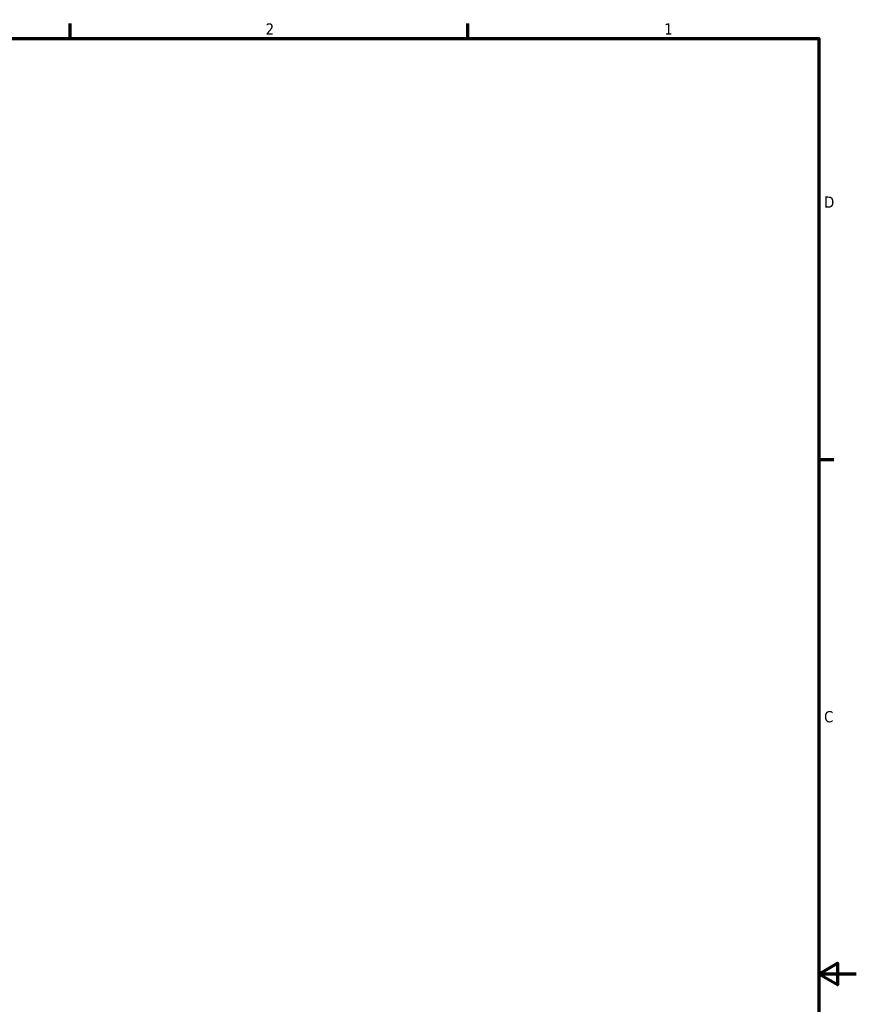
# Model space of a CAD drawing. Header units: inches. Extents: x 1 to 203, y 4 to 128.
# Tile 132 of 132: x 150 to 203, y 64 to 127. Entities that reach past the tile are written whole.
import ezdxf

# ---------------------------------------------------------------- set-up
doc = ezdxf.new("R2010")
doc.units = ezdxf.units.IN
doc.header["$LTSCALE"] = 6
doc.header["$MEASUREMENT"] = 0
doc.layers.add('Border (ANSI)', color=7, linetype='Continuous', lineweight=70)
doc.styles.add('Note Text (ANSI)', font='tahoma.ttf')

# ---------------------------------------------------------------- blocks, each defined once
blk = doc.blocks.new('Borders Default Border')
at = {"layer": 'Border (ANSI)'}
for p, q in [((25.5, 21), (25.5, 21.16)), ((29.75, 21), (29.75, 21.16)), ((33.5, 16.5), (33.66, 16.5))]:
    blk.add_line(p, q, dxfattribs=at)
at = {"layer": 'Border (ANSI)', "flags": 128}
for points in [[(0.5, 1), (0.5, 21), (33.5, 21), (33.5, 1), (0.5, 1)], [(33.9, 11), (33.5, 11), (33.7, 11.115), (33.7, 10.885), (33.5, 11)]]:
    blk.add_lwpolyline(points, dxfattribs=at)
at = {"layer": 'Border (ANSI)', "char_height": 0.12, "attachment_point": 7, "style": 'Note Text (ANSI)'}
for s, insert in [('2', (27.589, 21.04)), ('1', (31.848, 21.04)), ('D', (33.556, 19.19)), ('C', (33.556, 13.688))]:
    blk.add_mtext(s, dxfattribs=dict(at, insert=insert))

msp = doc.modelspace()

# ---------------------------------------------------------------- block references
at = {"xscale": 6, "yscale": 6, "zscale": 6}
msp.add_blockref('Borders Default Border', (0, 0), dxfattribs=at)

doc.saveas('drawing.dxf')
